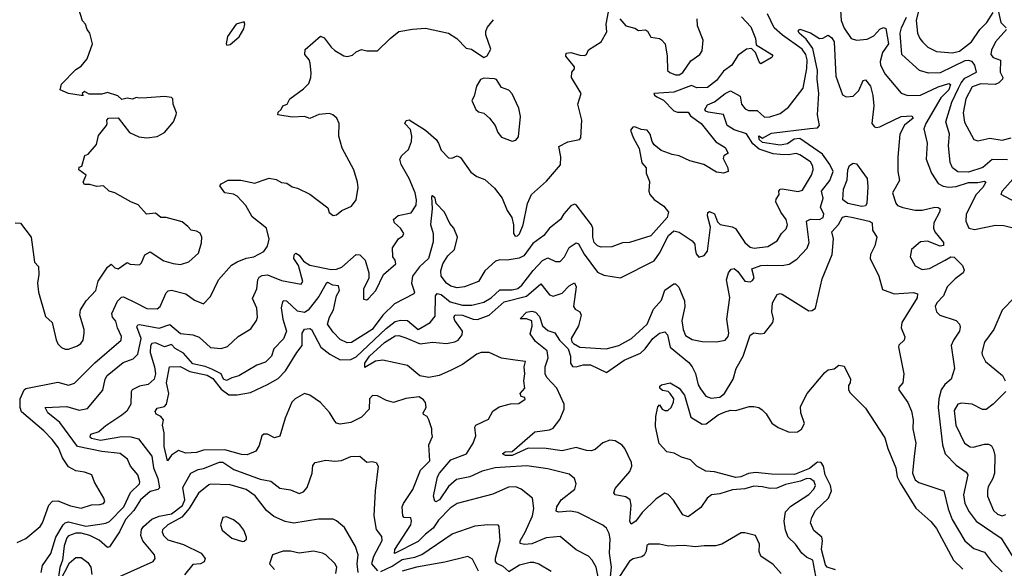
# Model space of a CAD drawing. Extents: x 1921360 to 2014538, y 768294 to 907744.
# Tile 227 of 256: x 1993360 to 1998907, y 822989 to 826080. Entities that reach past the tile are written whole.
import ezdxf

# ---------------------------------------------------------------- set-up
doc = ezdxf.new("R2010")
doc.units = 0

msp = doc.modelspace()

# ---------------------------------------------------------------- linework, layer by layer
at = {"layer": '0CON10XD'}
for points in [[(1993335, 824936), (1993365, 824933.3), (1993424.4, 824855), (1993443.6, 824713.6), (1993465, 824690), (1993467.3, 824645), (1993460, 824595), (1993466.1, 824545), (1993505, 824407.5), (1993543.3, 824375), (1993564.2, 824275.8), (1993573.9, 824253.9), (1993595, 824232.9), (1993615, 824223.5), (1993635, 824224.4), (1993685, 824242.7), (1993703.5, 824255), (1993717.5, 824275), (1993722.9, 824315), (1993722.7, 824335), (1993698.1, 824415), (1993701.9, 824445), (1993733.8, 824496.2), (1993788, 824555), (1993802.1, 824607.9), (1993855, 824686.2), (1993875, 824702.5), (1993895, 824682), (1993915, 824677.5), (1993965, 824712.5), (1993982.9, 824702.9), (1994035, 824700), (1994045, 824710), (1994064.5, 824755.5), (1994095, 824772.9), (1994172.4, 824722.4), (1994225, 824707.1), (1994265, 824701.4), (1994313.4, 824716.6), (1994366.9, 824765), (1994383.8, 824823.8), (1994386, 824855), (1994377.3, 824877.3), (1994355, 824888.8), (1994325, 824893.8), (1994306.7, 824915), (1994275, 824942), (1994185, 824966.7), (1994155, 824966.7), (1994125, 824990), (1994074, 824984), (1994027.6, 825037.6), (1993985, 825054.2), (1993895, 825104.2), (1993863.5, 825113.5), (1993832.5, 825145), (1993795, 825140), (1993755, 825151.4), (1993725, 825152.5), (1993717.5, 825165), (1993734, 825205), (1993692.5, 825235), (1993695, 825250), (1993710, 825255), (1993727.5, 825315), (1993745, 825323.3), (1993792.7, 825377.3), (1993803, 825427), (1993848, 825485), (1993853.3, 825495), (1993850, 825515), (1993860, 825525), (1993915, 825526.7), (1993978.8, 825445), (1994030.3, 825420.3), (1994075, 825414), (1994135, 825422), (1994175.7, 825444.3), (1994225.7, 825504.3), (1994241.2, 825545), (1994243.3, 825555), (1994223.8, 825605), (1994222.5, 825635), (1994215, 825642.5), (1994175, 825648), (1994075, 825640), (1994035, 825637.5), (1994015, 825642.5), (1993995, 825633.3), (1993965, 825637.5), (1993935, 825630), (1993911.7, 825651.7), (1993855, 825670), (1993821.7, 825661.7), (1993750.8, 825660.8), (1993725, 825676), (1993712.5, 825665), (1993716.4, 825653.6), (1993705, 825652.5), (1993635, 825664), (1993587.5, 825685), (1993595, 825716.7), (1993675, 825799.2), (1993705, 825819.2), (1993740.2, 825859.8), (1993769.5, 825945), (1993754.2, 826004.2), (1993739.2, 826025), (1993731.2, 826055), (1993713.2, 826073.2), (1993690.6, 826145)], [(1993480.9, 822965), (1993488.9, 823005), (1993535, 823073.6), (1993563, 823165), (1993605.1, 823234.9), (1993615.2, 823244.8), (1993635, 823250.2), (1993732.6, 823227.4), (1993811.7, 823238.3), (1993845, 823243.3), (1993865, 823253.1), (1993945.5, 823335), (1993983.3, 823416.7), (1994034.7, 823465), (1994037.1, 823477.1), (1994025, 823515.8), (1993984.6, 823564.6), (1993967.1, 823605), (1993925, 823636.4), (1993822.6, 823647.4), (1993685.4, 823675.4), (1993585, 823810.9), (1993518.1, 823865), (1993503.6, 823895), (1993625, 823900.7), (1993695, 823879.7), (1993741.1, 823888.9), (1993827.3, 823992.7), (1993841.1, 824055), (1993851.8, 824075), (1993941.7, 824148.3), (1993999.7, 824170.3), (1994025, 824195.6), (1994043.4, 824285), (1994020.3, 824349.7), (1994025, 824360.5), (1994035, 824363.4), (1994145, 824342.9), (1994205, 824363.1), (1994265, 824313.2), (1994335, 824304.2), (1994371.2, 824291.2), (1994435, 824233.6), (1994495, 824227.3), (1994530.5, 824239.5), (1994591.1, 824295), (1994660.9, 824339.1), (1994694.4, 824385), (1994698.9, 824405), (1994695.5, 824455), (1994671.1, 824508.9), (1994695, 824564), (1994701.8, 824615), (1994709.4, 824630.6), (1994725, 824640), (1994755, 824642.2), (1994835, 824610.5), (1994945, 824590.9), (1994955.4, 824605), (1994930, 824695), (1994904.7, 824735), (1994905.4, 824754.6), (1994915, 824764.4), (1994935, 824753.5), (1994959.1, 824719.1), (1994995, 824696.8), (1995115, 824673), (1995145, 824674.7), (1995174.8, 824685.2), (1995255, 824757.1), (1995275, 824755.6), (1995306, 824726), (1995326.9, 824655), (1995326.9, 824623.1), (1995296.1, 824563.9), (1995297.5, 824505), (1995315, 824501.2), (1995325, 824508.8), (1995366.9, 824555), (1995408.6, 824645), (1995479.2, 824705), (1995475.8, 824725), (1995461.4, 824745), (1995460, 824795), (1995493.1, 824845), (1995517.9, 824862.1), (1995523.1, 824875), (1995505.6, 824905), (1995471.4, 824935), (1995466, 824955), (1995492.4, 824977.6), (1995565, 824991.5), (1995592.8, 825035), (1995596.1, 825065), (1995588.4, 825105), (1995554.5, 825185.5), (1995509.1, 825265), (1995502.2, 825295), (1995511.9, 825315), (1995550.9, 825349.2), (1995566.7, 825395), (1995569.6, 825425), (1995562.2, 825462.2), (1995530, 825495), (1995536.7, 825513.3), (1995553.9, 825516.1), (1995645, 825457.1), (1995705.4, 825405), (1995719.2, 825385), (1995733.6, 825345), (1995775, 825302.5), (1995795, 825300.8), (1995825, 825312.9), (1995843.6, 825303.6), (1995900.7, 825220.7), (1995935, 825196.5), (1995979.5, 825179.5), (1996035, 825132), (1996077.5, 825075), (1996105.5, 825005.5), (1996131.4, 824965), (1996142.5, 824925), (1996141.8, 824875), (1996150.6, 824860.6), (1996165, 824862.7), (1996175, 824874.4), (1996195.6, 824925), (1996221.1, 825045), (1996243.5, 825095), (1996328.5, 825171.5), (1996407.3, 825262.7), (1996407.6, 825307.6), (1996396.2, 825365), (1996447, 825393), (1996513.9, 825406.1), (1996521.2, 825415), (1996527.5, 825515), (1996504.4, 825605), (1996523.8, 825665), (1996468.6, 825755), (1996470, 825785), (1996486.2, 825803.8), (1996486.1, 825813.9), (1996436.9, 825875), (1996438.3, 825891.7), (1996465, 825895.5), (1996515, 825880), (1996541.2, 825878.8), (1996552.5, 825885), (1996565, 825910), (1996635, 825955.8), (1996667.1, 826012.9), (1996663.6, 826055), (1996677.5, 826125)], [(1996650.9, 822785), (1996606.6, 822995), (1996585, 823034.4), (1996565, 823056.9), (1996495, 823093.5), (1996405, 823168.2), (1996325, 823161.9), (1996245, 823127), (1996203.8, 823123.8), (1996179.4, 823129.4), (1996178.5, 823145), (1996207.1, 823192.9), (1996248.6, 823285), (1996256.6, 823326.6), (1996248.1, 823385), (1996185, 823434.6), (1996155, 823447.5), (1996114.2, 823445.8), (1996025, 823407.9), (1995824.7, 823355.3), (1995785, 823328.2), (1995719.9, 823260.1), (1995690, 823215), (1995645, 823182.4), (1995605, 823140.2), (1995472.1, 823072.1), (1995474, 823095), (1995563.3, 823235), (1995567.6, 823257.6), (1995563.3, 823273.3), (1995526.4, 823276.4), (1995518.9, 823285), (1995514.4, 823335), (1995521.9, 823355), (1995575, 823432.5), (1995618.2, 823541.8), (1995670.4, 823595), (1995663.8, 823685), (1995685, 823732.5), (1995681.1, 823751.1), (1995682.5, 823775), (1995665.5, 823825.5), (1995654.5, 823844.5), (1995633.8, 823855), (1995632.5, 823865), (1995648.9, 823895), (1995645, 823923.3), (1995635, 823938.6), (1995610, 823955), (1995535, 823946.7), (1995465, 823924.4), (1995425.5, 823935.5), (1995375, 823960.9), (1995347.6, 823962.4), (1995331.3, 823945), (1995328.9, 823885), (1995285, 823840.5), (1995225, 823810.5), (1995165, 823801.4), (1995145, 823807.5), (1995135, 823817.7), (1995105, 823866.5), (1995055, 823923.1), (1994993.9, 823965), (1994965, 823973.6), (1994911.6, 823945), (1994892.2, 823925), (1994854.6, 823834.6), (1994825, 823734), (1994795, 823724.4), (1994755, 823744.4), (1994735, 823744.4), (1994724.6, 823735), (1994709, 823681), (1994689.9, 823650.1), (1994640.7, 823629.3), (1994609.1, 823630.9), (1994515, 823656.8), (1994395, 823655.6), (1994355, 823642.2), (1994295, 823638), (1994255, 823652.5), (1994215, 823626.2), (1994192.5, 823595), (1994173.1, 823675), (1994173.5, 823753.5), (1994164.4, 823795), (1994169.2, 823825), (1994155, 823844.4), (1994127.8, 823857.8), (1994122.6, 823872.6), (1994135, 823891.1), (1994175, 823901.5), (1994186, 823915), (1994200.7, 823975), (1994187.5, 824035), (1994204.2, 824125), (1994264.6, 824125.4), (1994318.1, 824098.1), (1994415, 824077.3), (1994447.8, 824057.8), (1994495, 823998.6), (1994537.5, 823967.5), (1994585, 823967.5), (1994660.6, 823979.4), (1994755.7, 824025.7), (1994815, 824059.6), (1994857.7, 824102.3), (1994920.2, 824205), (1994951.7, 824245), (1994951.9, 824315), (1994965, 824335.9), (1994995, 824340.5), (1995002.9, 824335), (1995055.9, 824235.9), (1995106.2, 824196.2), (1995165, 824164.7), (1995224.7, 824165.3), (1995255, 824180.3), (1995425, 824341.3), (1995475, 824379.3), (1995505, 824387.8), (1995544.7, 824384.7), (1995605, 824334.6), (1995672.9, 824375), (1995700.3, 824409.7), (1995703.1, 824525), (1995711.5, 824538.5), (1995735, 824532.9), (1995785, 824491), (1995855, 824471.5), (1995907.7, 824472.3), (1995975, 824488.6), (1996016.2, 824513.8), (1996065, 824558), (1996135, 824558.6), (1996165.4, 824565), (1996189.1, 824585), (1996252.3, 824667.7), (1996305.8, 824724.2), (1996335, 824738.1), (1996377.4, 824717.4), (1996405, 824718.7), (1996429.8, 824745), (1996455, 824796.5), (1996495, 824823.9), (1996507.9, 824817.9), (1996540, 824760), (1996615, 824658.2), (1996650.6, 824640.6), (1996745, 824625.6), (1996935, 824720.9), (1996965, 824765.5), (1997015, 824863.8), (1997045, 824890.7), (1997075, 824882.5), (1997148.9, 824835), (1997162.5, 824815), (1997165, 824790), (1997170.4, 824760.4), (1997185, 824742.9), (1997215, 824752.5), (1997234.7, 824775.3), (1997251.4, 824911.4), (1997234.1, 824975.9), (1997236.4, 824993.6), (1997245, 824998.8), (1997275, 824986.2), (1997291.5, 824941.5), (1997306.5, 824926.5), (1997373.1, 824913.1), (1997393.2, 824903.2), (1997444.1, 824825), (1997475, 824798.4), (1997497.6, 824792.4), (1997575, 824802.6), (1997626.5, 824835), (1997651.5, 824875), (1997678.7, 824901.3), (1997685.4, 824925), (1997677.1, 824955), (1997648.1, 824995), (1997618.9, 825055), (1997621.1, 825068.9), (1997638.1, 825095), (1997636.9, 825115), (1997644, 825125), (1997655, 825127.3), (1997745, 825113.1), (1997770.2, 825119.8), (1997820.8, 825205), (1997829.4, 825235), (1997828.1, 825255), (1997815, 825279.2), (1997755, 825318.9), (1997735, 825325.8), (1997691, 825319), (1997645, 825320.9), (1997605, 825324.6), (1997525, 825350.1), (1997491, 825381), (1997455, 825436.4), (1997385, 825459.3), (1997344.6, 825484.6), (1997325, 825546.8), (1997239.1, 825559.1), (1997225.4, 825565), (1997219.4, 825575), (1997235, 825601.3), (1997275, 825617.2), (1997333.6, 825665), (1997365, 825679.4), (1997419.5, 825649.5), (1997426.1, 825605), (1997447.4, 825577.4), (1997465, 825569.3), (1997515, 825567.9), (1997555, 825531.8), (1997585, 825534), (1997645, 825551.1), (1997691.8, 825588.2), (1997773.5, 825695), (1997794.5, 825805), (1997797, 825855), (1997788.7, 825885), (1997768.3, 825915), (1997657, 825993), (1997610.5, 826035), (1997572.5, 826112.5)], [(1997984.4, 826135), (1997987.3, 826075), (1998005, 826031.9), (1998045, 825974.5), (1998074.7, 825964.7), (1998135, 825971.2), (1998171.4, 825988.6), (1998205, 826026.5), (1998226, 826036), (1998240.2, 826030.2), (1998254.8, 825945), (1998220, 825895), (1998208.4, 825845), (1998209.5, 825825), (1998235, 825772.7), (1998325, 825667.1), (1998364.1, 825654.1), (1998434.7, 825654.7), (1998535, 825701.5), (1998595, 825720.6), (1998603.6, 825715), (1998595, 825685.9), (1998550.1, 825639.9), (1998464.3, 825495.7), (1998453.4, 825465), (1998472, 825385), (1998466.9, 825295), (1998496.2, 825215), (1998535, 825157.8), (1998561.9, 825141.9), (1998595, 825135.9), (1998635, 825139.6), (1998705, 825163.7), (1998756.8, 825163.2), (1998795, 825170.9), (1998802.2, 825165), (1998786, 825135), (1998747.7, 825095), (1998692, 824985), (1998690, 824945), (1998706.7, 824906.7), (1998738.3, 824898.3), (1998857.3, 824922.7), (1998905, 824920.4), (1999036.9, 824886.9)], [(1998426.3, 826145), (1998410.6, 826075), (1998418.4, 826005), (1998431.1, 825975), (1998446.5, 825956.5), (1998475.5, 825925), (1998525, 825901.2), (1998615, 825893.3), (1998655, 825902.6), (1998721.1, 825955), (1998768.1, 826025), (1998807.7, 826065), (1998845, 826120)], [(1998872.4, 826132.4), (1998887.9, 826065), (1998917.5, 826035)], [(1993345, 823134), (1993395, 823157.5), (1993475, 823225.6), (1993488.2, 823245), (1993522.9, 823345), (1993545, 823367.5), (1993575, 823370), (1993645, 823341.3), (1993705, 823327.5), (1993765, 823346.2), (1993811.7, 823348.3), (1993831.2, 823355), (1993838.6, 823365), (1993834.4, 823385), (1993781.4, 823475), (1993766, 823515), (1993751.4, 823521.4), (1993725, 823531.9), (1993675, 823537.8), (1993635, 823561.9), (1993601.6, 823611.6), (1993577.6, 823667.6), (1993542.5, 823715), (1993495, 823764.6), (1993370.7, 823870.7), (1993362.5, 823895), (1993362.7, 823945), (1993385, 823994.3), (1993395, 824002.2), (1993575, 824037.5), (1993635, 824020.7), (1993667.6, 824032.4), (1993782.4, 824147.6), (1993932, 824275), (1993932.9, 824295), (1993910, 824345), (1993901.3, 824381.3), (1993883.3, 824405), (1993877.8, 824425), (1993910.4, 824495), (1993932.8, 824517.2), (1993945, 824518.8), (1994014.2, 824485), (1994075, 824452.9), (1994135, 824451.1), (1994151.8, 824465), (1994185, 824541.4), (1994197, 824553), (1994215, 824557.3), (1994295, 824536.7), (1994345, 824499.2), (1994395, 824480), (1994435, 824520), (1994479.5, 824615), (1994553.1, 824696.9), (1994585, 824716.9), (1994635, 824736.7), (1994678, 824745), (1994735.7, 824775), (1994755.6, 824805), (1994766, 824844), (1994750.5, 824905), (1994670.1, 824970.1), (1994633, 825033), (1994585.3, 825085.3), (1994565, 825096.5), (1994515, 825104.3), (1994487.5, 825145), (1994493.8, 825156.2), (1994534.2, 825175.8), (1994605, 825175.6), (1994685, 825160), (1994726.4, 825173.6), (1994765, 825187.5), (1994805, 825180), (1994835, 825163.8), (1994865, 825158.8), (1994895, 825138.8), (1994925, 825132), (1994995, 825098), (1995095, 825020), (1995103.9, 824993.9), (1995125, 824976.7), (1995145, 824981.2), (1995174.5, 825005.5), (1995229.8, 825030.2), (1995256, 825065), (1995266, 825135), (1995262.5, 825165), (1995242, 825235), (1995175.8, 825355.8), (1995157.5, 825425), (1995158.6, 825495), (1995145.8, 825525), (1995124.2, 825545), (1995105, 825551.8), (1995045, 825546.5), (1994995, 825524.4), (1994965, 825534.3), (1994895, 825530.8), (1994813.8, 825545), (1994815, 825560), (1994832.5, 825575), (1994842.5, 825595), (1994865.7, 825604.3), (1994882, 825635), (1994959.4, 825690.6), (1994988.8, 825721.2), (1995000, 825755), (1995001.2, 825781.2), (1994995.7, 825835.7), (1994990, 825855), (1994966.7, 825885), (1994967.7, 825912.3), (1995055, 825986.7), (1995075, 825978.8), (1995114.2, 825925), (1995135, 825906.2), (1995185, 825876), (1995205, 825872.5), (1995235, 825881.2), (1995255, 825900), (1995285, 825912), (1995315, 825904.2), (1995375, 825905.7), (1995446, 825975), (1995495, 826013.3), (1995572.3, 826027.7), (1995645, 826031.9), (1995775, 826004.3), (1995822, 825975), (1995875, 825920), (1995905, 825913.8), (1995975, 825867.5), (1995993, 825877), (1996013.3, 825915), (1995986.2, 825995), (1995986.2, 826015), (1995995, 826037.5), (1996029.5, 826080.5)], [(1997426.4, 826096.4), (1997479.5, 826039.5), (1997504.2, 825975), (1997508.3, 825938.3), (1997596.7, 825885), (1997602.5, 825875), (1997592.5, 825865), (1997535, 825831.2), (1997525, 825842.5), (1997506, 825896), (1997481.7, 825918.3), (1997455, 825913.8), (1997405, 825878.6), (1997371.9, 825825), (1997325, 825789.5), (1997285, 825738.2), (1997235, 825698.2), (1997175, 825697.1), (1997145, 825709.6), (1997045, 825672), (1996932.5, 825665), (1996935.5, 825655), (1996949.5, 825645), (1996986.5, 825626.6), (1997045, 825566.2), (1997065, 825559.3), (1997125, 825560), (1997139.4, 825539.4), (1997198.2, 825495), (1997281.7, 825391.7), (1997335, 825360), (1997351.2, 825328.8), (1997327.1, 825312.9), (1997322.5, 825297.5), (1997348.9, 825245), (1997351.2, 825225), (1997325, 825215.7), (1997285, 825220.6), (1997214, 825264), (1997135, 825285.4), (1997074.2, 825314.2), (1997035, 825321.6), (1996974.1, 825344.1), (1996934.8, 825374.8), (1996922.3, 825395), (1996911.1, 825435), (1996895, 825457.5), (1996861.7, 825461.7), (1996825, 825476.9), (1996813.3, 825475), (1996801.7, 825458.3), (1996815, 825416.2), (1996849.1, 825355), (1996864.6, 825274.6), (1996890, 825245), (1996888.8, 825215), (1996908.8, 825168.8), (1996903.3, 825115), (1996910, 825095), (1996935, 825066.7), (1996988.9, 825028.9), (1997014.6, 824995), (1997007.1, 824965), (1996915, 824862.1), (1996795, 824825.5), (1996755, 824823.5), (1996695, 824800), (1996635, 824798.2), (1996615, 824806.4), (1996595.8, 824825.8), (1996588.1, 824855), (1996588.2, 824905), (1996580.8, 824925), (1996495, 825038.1), (1996485, 825040.6), (1996465, 825032.2), (1996426.1, 824986.1), (1996405.6, 824955), (1996345, 824905.5), (1996312.7, 824865), (1996251.4, 824818.6), (1996199.4, 824750.6), (1996172.7, 824737.2), (1996105.3, 824725.3), (1996065, 824726.9), (1996041.1, 824718.9), (1995980.6, 824665), (1995944.2, 824605), (1995865, 824574.7), (1995825, 824569.1), (1995789.1, 824579.1), (1995764.4, 824595), (1995734.5, 824635), (1995731.5, 824665), (1995743.4, 824705), (1995771, 824749), (1995808.5, 824785), (1995826.2, 824855), (1995805.4, 824905), (1995782.1, 824932.1), (1995752.1, 824995), (1995706.5, 825045), (1995700, 825075), (1995685, 825088.8), (1995680, 825085), (1995682.8, 825015), (1995674.5, 824925.5), (1995688.5, 824875), (1995688.2, 824828.2), (1995662.2, 824735), (1995612.5, 824687.5), (1995572.4, 824635), (1995566.5, 824595), (1995584.4, 824545), (1995580.6, 824535), (1995471, 824479), (1995405, 824415.8), (1995345.8, 824335), (1995229.3, 824260.7), (1995205, 824259.7), (1995165, 824278.7), (1995125, 824319.6), (1995092.9, 824365), (1995104.6, 824405), (1995126.9, 824445), (1995144.3, 824525), (1995160.7, 824555), (1995155, 824581.4), (1995124.7, 824584.7), (1995095, 824599.2), (1995085.7, 824594.3), (1995045, 824521.5), (1994985, 824444.5), (1994965, 824431.3), (1994925, 824438.1), (1994865, 824494.5), (1994845, 824496.7), (1994839.6, 824490.4), (1994833.6, 824456.3), (1994842.4, 824392.4), (1994862.7, 824325), (1994845, 824282.9), (1994791.8, 824225), (1994778.2, 824185), (1994745, 824150.4), (1994695, 824134.5), (1994595, 824072.9), (1994555, 824063.4), (1994525, 824048), (1994508.2, 824055), (1994494.3, 824084.3), (1994441.9, 824111.9), (1994405, 824126.7), (1994335, 824141.3), (1994282.3, 824202.3), (1994235, 824227.8), (1994215, 824249.5), (1994175, 824237.1), (1994125, 824260.3), (1994105, 824256), (1994097.3, 824242.7), (1994095.5, 824205), (1994118.7, 824125), (1994124.1, 824085), (1994117.9, 824055), (1994083.8, 824025), (1994035, 824015.5), (1993993.8, 823995), (1993987.1, 823982.9), (1993986.4, 823915), (1993962.7, 823875), (1993935, 823852.8), (1993845, 823791.9), (1993805, 823757.7), (1993757.7, 823742.3), (1993755, 823730), (1993765, 823722.1), (1993815, 823711.6), (1993935, 823731.8), (1993985, 823729.4), (1994028.8, 823718.8), (1994105, 823620.6), (1994112.7, 823555), (1994138.4, 823495), (1994147.6, 823442.4), (1994137.3, 823432.7), (1994095, 823421.7), (1994040.6, 823375), (1994003.1, 823315), (1993954.9, 823265), (1993922.2, 823195), (1993865, 823110.6), (1993855, 823105.6), (1993808.2, 823148.2), (1993755.3, 823174.7), (1993705, 823187.9), (1993675, 823188.1), (1993635, 823172.5), (1993625, 823160.4), (1993610.9, 823115), (1993600, 823035), (1993585, 822994), (1993578.9, 822941.1)], [(1994527.5, 825937.5), (1994545, 825940), (1994595.8, 825984.2), (1994621.7, 826028.3), (1994628.8, 826055), (1994625, 826067.5), (1994580, 826055), (1994530, 825985), (1994523.6, 825943.6), (1994527.5, 825937.5)], [(1996740.6, 826085), (1996775, 826045.8), (1996825, 826032), (1996845, 826019.2), (1996885, 826022.9), (1996896.9, 826015), (1996915, 825982), (1996964.1, 825974.1), (1996975, 825966.7), (1996996.7, 825945), (1997008.1, 825875), (1997010, 825795), (1997022.6, 825782.6), (1997055, 825769.5), (1997075, 825769.1), (1997095, 825782.1), (1997140.6, 825849.4), (1997191.4, 825885), (1997204.4, 825905), (1997210, 825965), (1997178, 826045), (1997176.9, 826085)], [(1998925, 825291.7), (1998837.6, 825292.4), (1998785, 825248.4), (1998705, 825221.5), (1998645, 825223.3), (1998614.8, 825244.8), (1998601.1, 825275), (1998591.8, 825371.8), (1998597.3, 825435), (1998578, 825505), (1998611.5, 825615), (1998647.9, 825695), (1998663.2, 825725), (1998685, 825750), (1998750, 825785), (1998741, 825825), (1998725, 825844.3), (1998705, 825851), (1998685, 825847.8), (1998545, 825780.5), (1998479.8, 825779.8), (1998430, 825795), (1998330.4, 825885), (1998320, 826005), (1998327.2, 826035), (1998355.9, 826095)], [(1996683.2, 822885), (1996693.8, 822995), (1996682.3, 823075), (1996687, 823155), (1996680.7, 823185), (1996665.3, 823215.3), (1996645, 823231.5), (1996505, 823303.1), (1996461.7, 823311.7), (1996395, 823305.7), (1996381.5, 823311.5), (1996386.4, 823335), (1996410.8, 823375), (1996487.9, 823435), (1996494.4, 823465), (1996485.8, 823495), (1996455, 823519.6), (1996335, 823550), (1996217.1, 823567.1), (1996095, 823559.3), (1996038.8, 823555), (1995965, 823537.2), (1995896.2, 823503.8), (1995820.8, 823489.2), (1995775, 823450.6), (1995725, 823374.8), (1995705, 823364.6), (1995697.7, 823367.7), (1995690.9, 823395), (1995714.3, 823505), (1995724.4, 823525), (1995789.3, 823600.7), (1995876.2, 823635), (1995915.3, 823694.7), (1995928.9, 823735), (1995923.8, 823785), (1995929.4, 823795), (1996000.3, 823829.7), (1996025.5, 823874.5), (1996060.7, 823899.3), (1996125, 823915.5), (1996172.3, 823917.7), (1996208.3, 823941.7), (1996205, 823952.5), (1996185, 823957.5), (1996180, 823975), (1996206, 824005), (1996199.1, 824045), (1996205.4, 824085), (1996202.5, 824125), (1996210, 824155), (1996151.7, 824161.7), (1996075, 824174), (1996004, 824205), (1995959.2, 824205), (1995934.7, 824195.3), (1995855, 824136.9), (1995787, 824103), (1995723.3, 824075), (1995665.1, 824064.9), (1995613.9, 824073.9), (1995545, 824132), (1995405, 824162.8), (1995365, 824156.9), (1995305, 824120), (1995304.3, 824145), (1995329.8, 824185), (1995415, 824262), (1995475, 824299.7), (1995495, 824300.5), (1995535, 824288.7), (1995615, 824254.9), (1995685, 824262.7), (1995765, 824255.3), (1995810.9, 824265), (1995829, 824275), (1995853.1, 824305), (1995854.8, 824325), (1995811.2, 824385), (1995804.8, 824405.2), (1995812.1, 824417.9), (1995855.2, 824414.8), (1995915, 824392.1), (1995938.1, 824391.9), (1996004.7, 824415), (1996089.7, 824490.3), (1996215, 824523.3), (1996295, 824592.2), (1996345, 824530), (1996365, 824522.7), (1996415, 824539.5), (1996455, 824580.5), (1996485, 824597.5), (1996495.3, 824575), (1996478.8, 824465), (1996489.3, 824449.3), (1996515, 824434.3), (1996523.8, 824415), (1996507.5, 824355), (1996466.6, 824285), (1996470.7, 824265), (1996479.8, 824255), (1996515, 824234.8), (1996663.5, 824226.5), (1996735, 824244.3), (1996805.9, 824284.1), (1996895, 824364.5), (1996930.4, 824449.6), (1996975, 824499.4), (1996995, 824555.7), (1997045, 824592), (1997055, 824591.2), (1997072.6, 824572.6), (1997106, 824496), (1997107.3, 824462.7), (1997090.9, 824385), (1997097.3, 824335), (1997111.1, 824301.1), (1997148.7, 824278.7), (1997205, 824267.5), (1997284.7, 824264.7), (1997335, 824275.6), (1997351.5, 824295), (1997355.5, 824315), (1997343.1, 824393.1), (1997359.6, 824515), (1997341.5, 824615), (1997353.1, 824655), (1997368.8, 824675), (1997385, 824679.2), (1997405, 824662.5), (1997445, 824607.5), (1997475, 824602.7), (1997489, 824611), (1997497.5, 824625), (1997484.1, 824675.9), (1997535, 824694.5), (1997572.3, 824697.7), (1997655, 824695.3), (1997695, 824702.1), (1997738.1, 824731.9), (1997796.1, 824793.9), (1997807.5, 824825), (1997793.2, 824945), (1997815, 824957.3), (1997865, 824955.3), (1997887.2, 824965), (1997889.2, 824985), (1997870.9, 825025), (1997886.2, 825075), (1997877.4, 825115), (1997924.8, 825175), (1997943.5, 825225), (1997924.7, 825265), (1997882.9, 825322.9), (1997755, 825410.5), (1997722.4, 825407.6), (1997685, 825381.6), (1997645, 825372.8), (1997545, 825388.9), (1997525.7, 825405), (1997524.7, 825425.3), (1997545, 825413.1), (1997595, 825440.3), (1997812.1, 825467.9), (1997855, 825470.9), (1997866.2, 825485), (1997854.2, 825545), (1997861.5, 825665), (1997851.8, 825745), (1997854.5, 825795), (1997827.2, 825917.2), (1997790.3, 825970.3), (1997750.5, 826005), (1997745.8, 826015), (1997755, 826026.9), (1997815, 826005.7), (1997865, 825973.8), (1997884.6, 825975.4), (1997915, 825993.8), (1997935, 825978.1), (1997948.2, 825955), (1997957.7, 825762.3), (1997995, 825657.1), (1998015, 825646.2), (1998055, 825650), (1998088.2, 825681.8), (1998111.5, 825738.5), (1998125, 825741.4), (1998152.5, 825705), (1998166.7, 825653.3), (1998170.9, 825595), (1998160.5, 825495), (1998175, 825476.9), (1998185, 825473.6), (1998205, 825476.4), (1998235, 825491.1), (1998325, 825534.6), (1998385, 825538.2), (1998392.5, 825525), (1998344.4, 825485.6), (1998318.8, 825435), (1998307.5, 825305), (1998306.9, 825225), (1998316.5, 825175), (1998276.7, 825105), (1998295, 825046.2), (1998305, 825034.4), (1998335, 825021.8), (1998405, 825007.1), (1998445, 825006.8), (1998515, 825024.5), (1998535, 825022.9), (1998546, 825015), (1998541.8, 824995), (1998510, 824935), (1998508.7, 824905), (1998515.4, 824885), (1998564.2, 824825), (1998565, 824807.5), (1998545, 824804.4), (1998475, 824832.9), (1998435, 824829.6), (1998384.5, 824785), (1998376.9, 824745), (1998405, 824694.3), (1998445, 824672.5), (1998485, 824679.1), (1998573.9, 824726.1), (1998605, 824744.4), (1998625, 824742.9), (1998672.2, 824695), (1998680.9, 824669.1), (1998675.3, 824654.7), (1998629.7, 824620.3), (1998585, 824574.5), (1998564.5, 824525), (1998526.7, 824485), (1998517.5, 824465), (1998524.4, 824435), (1998544, 824415), (1998636.2, 824386.2), (1998654.3, 824365), (1998658.5, 824348.5), (1998654.4, 824325), (1998620, 824275), (1998607.1, 824245), (1998626.2, 824115), (1998607.1, 824055), (1998571.8, 824025), (1998551.6, 823995), (1998537.3, 823945), (1998534.4, 823894.4), (1998559.1, 823685), (1998574.3, 823634.3), (1998635, 823570), (1998691.9, 823531.9), (1998702.3, 823515), (1998676.8, 823403.2), (1998684.3, 823354.3), (1998708, 823308), (1998748, 823255), (1998889.8, 823159.8), (1998984.2, 823004.2)], [(1998919.1, 826025), (1998856.5, 825955), (1998835, 825908.9), (1998831.1, 825885), (1998845, 825868.1), (1998885, 825852), (1998884, 825785), (1998899.2, 825755), (1998896.8, 825745), (1998876.1, 825725), (1998855, 825715.2), (1998775, 825719.6), (1998725, 825702.4), (1998690.9, 825635), (1998674.8, 825554.8), (1998683, 825503), (1998735.4, 825405.4), (1998757.6, 825397.6), (1998825, 825413.5), (1998895, 825401.4), (1998945, 825414.1)], [(1996135, 825396.7), (1996155, 825401.2), (1996169.7, 825420.3), (1996181.5, 825535), (1996172, 825582), (1996133.6, 825663.6), (1996115, 825682.5), (1996075, 825697.5), (1996045, 825742.5), (1996035, 825747.5), (1995975, 825750), (1995955, 825743.3), (1995934, 825705), (1995920, 825650), (1995906.7, 825625), (1995928.8, 825575), (1995945, 825562), (1995975, 825553.8), (1996006, 825525), (1996038.6, 825485), (1996054.3, 825444.3), (1996075, 825418.8), (1996135, 825396.7)], [(1998105, 825028.7), (1998025, 825044.2), (1997997.7, 825065), (1998000.4, 825125), (1998021.5, 825178.5), (1998025.3, 825235), (1998035, 825258), (1998055, 825271.2), (1998075, 825267.5), (1998133.8, 825185), (1998138.8, 825138.8), (1998131.9, 825045), (1998125, 825031.4), (1998105, 825028.7)], [(1999075, 824995.9), (1998890, 825095), (1998894.4, 825115), (1998984.7, 825215)], [(1997759, 823481), (1997675, 823461.6), (1997625, 823440.4), (1997585, 823439.2), (1997545, 823448.8), (1997495, 823451.2), (1997445, 823436.5), (1997375, 823432.1), (1997305, 823409.7), (1997257.4, 823402.6), (1997232.5, 823385), (1997197.7, 823332.2), (1997125, 823278.6), (1997095, 823291.4), (1997044, 823374), (1997012.9, 823405), (1996995, 823411.8), (1996945, 823380.4), (1996866.4, 823303.6), (1996831.1, 823255), (1996805, 823238), (1996797.8, 823255), (1996803.8, 823345), (1996799.1, 823375), (1996775, 823392.7), (1996715, 823402.9), (1996707.1, 823415), (1996715, 823438.6), (1996796.9, 823535), (1996809.2, 823565), (1996805.8, 823585), (1996768.8, 823665), (1996753.9, 823683.9), (1996715, 823708), (1996685, 823712), (1996645, 823695.5), (1996601.4, 823658.6), (1996578.5, 823651.5), (1996553, 823653), (1996495, 823670.5), (1996415, 823651), (1996325, 823664.3), (1996225, 823666.1), (1996135, 823624.2), (1996097.5, 823625), (1996080, 823635), (1996093.8, 823645), (1996135, 823648.2), (1996262.2, 823757.8), (1996345, 823770.4), (1996365, 823778.5), (1996402.6, 823827.4), (1996428, 823885), (1996426.3, 823915), (1996385, 824004.7), (1996329.6, 824065), (1996320.8, 824085), (1996320.9, 824125), (1996337.1, 824175), (1996332, 824215), (1996265, 824266.5), (1996235, 824310), (1996247.3, 824352.7), (1996245, 824384), (1996214.4, 824395.6), (1996180, 824395), (1996215, 824431.8), (1996245, 824437.9), (1996265, 824431.8), (1996288.9, 824408.9), (1996304.8, 824354.8), (1996335, 824330), (1996375, 824315.6), (1996400.2, 824275), (1996450, 824225), (1996463.1, 824185), (1996461.9, 824145), (1996475, 824126.7), (1996495, 824124.3), (1996535, 824136.2), (1996575, 824135.8), (1996665, 824093.3), (1996765, 824162.5), (1996858.1, 824201.9), (1996883.3, 824225), (1996926.1, 824285), (1996965, 824313.3), (1996995, 824320.8), (1997009.4, 824305), (1997025, 824235.5), (1997129.3, 824149.3), (1997148.5, 824125), (1997166.7, 824086.7), (1997182.3, 824022.3), (1997195, 824001.1), (1997225, 823959.2), (1997255, 823948.8), (1997305, 823954.3), (1997329.6, 823975), (1997379.1, 824055), (1997396.5, 824115), (1997435.4, 824185), (1997475, 824303.8), (1997495, 824315.8), (1997535, 824310), (1997555, 824313.8), (1997602.5, 824375), (1997606.9, 824395), (1997597.8, 824435), (1997600, 824485), (1997627.7, 824532.3), (1997645, 824538), (1997655, 824533.8), (1997805, 824440), (1997825, 824442.5), (1997842.5, 824455), (1997880.1, 824619.9), (1997937.6, 824757.6), (1997943.8, 824845), (1997936, 824885), (1997973.3, 824926.7), (1997995, 824967.9), (1998015, 824973.8), (1998055, 824965.2), (1998145.2, 824945.2), (1998163.1, 824935), (1998164.2, 824895), (1998188.6, 824855), (1998177.1, 824807.1), (1998152.9, 824757.1), (1998152, 824735), (1998199.1, 824635), (1998220.6, 824560.6), (1998285.5, 824535.5), (1998395, 824542.5), (1998418.2, 824535), (1998416.8, 824513.2), (1998328.9, 824375), (1998326.4, 824345), (1998347, 824293), (1998342, 824275), (1998312.7, 824247.3), (1998310, 824235), (1998340.8, 824085), (1998336, 824035), (1998312.9, 824007.1), (1998312, 823995), (1998363.2, 823923.2), (1998384.4, 823874.4), (1998393.1, 823825), (1998391.1, 823775), (1998408.5, 823695), (1998399.1, 823620.9), (1998388.9, 823525), (1998405, 823488.1), (1998425, 823473.3), (1998565.9, 823425.9), (1998591, 823325), (1998613.3, 823265), (1998684.8, 823144.8), (1998735, 823100.8), (1998795, 823079.5), (1998835, 823028.5), (1998895, 822968.8)], [(1998964, 824515), (1998895.6, 824444.4), (1998848.6, 824335), (1998795, 824263.8), (1998780.8, 824205), (1998781.2, 824191.2), (1998801.2, 824155), (1998896, 824075), (1998912, 824045)], [(1997955, 822980), (1997908.8, 822995), (1997899.4, 823009.4), (1997877.8, 823095), (1997883, 823145), (1997878.1, 823165), (1997832.9, 823202.9), (1997815.5, 823245), (1997821.6, 823275), (1997842.7, 823315), (1997916.8, 823385), (1997932.6, 823425), (1997928.3, 823455), (1997897.4, 823515), (1997888.5, 823565), (1997875, 823584.7), (1997855, 823586.4), (1997808.7, 823551.3), (1997725, 823518.6), (1997595, 823520.1), (1997505, 823528.4), (1997466.1, 823523.9), (1997422.5, 823505), (1997395, 823501.2), (1997275, 823532.2), (1997225, 823536), (1997175, 823564.4), (1997139.7, 823599.7), (1997087.5, 823615), (1997047.3, 823637.3), (1997005, 823646.2), (1996963.3, 823693.3), (1996942.6, 823787.4), (1996944.3, 823845), (1996955, 823900), (1996965, 823910), (1996980, 823885), (1996995, 823877.5), (1997011.7, 823878.3), (1997030, 823895), (1997042.5, 823925), (1997045.8, 823945), (1997024.3, 823975), (1997013.8, 823985), (1996980.5, 823990.5), (1996965.6, 824005), (1996965.7, 824015), (1996975, 824022.2), (1997025, 824034.5), (1997075, 824004.6), (1997104.6, 823965), (1997141.4, 823841.4), (1997205, 823801.5), (1997227.2, 823802.8), (1997295, 823853.5), (1997335, 823871.5), (1997365, 823879.6), (1997395, 823877.8), (1997469.7, 823900.3), (1997495, 823900.6), (1997524.4, 823894.4), (1997542.7, 823882.7), (1997565, 823860), (1997597.6, 823807.6), (1997632.2, 823782.2), (1997695, 823756.9), (1997741.4, 823758.6), (1997765, 823772.5), (1997781.5, 823805), (1997759.6, 823865), (1997758.8, 823901.2), (1997796, 823975), (1997895, 824092.5), (1997915, 824106.7), (1997947.7, 824112.3), (1997975, 824133.3), (1998005, 824127.5), (1998040.6, 824055), (1998038.6, 824035), (1998029.3, 824019.3), (1998028.9, 823995), (1998037.8, 823977.8), (1998125, 823891.2), (1998234.4, 823725), (1998250.9, 823665), (1998295.2, 823555.2), (1998303.3, 823505), (1998320.6, 823470.6), (1998408.1, 823328.1), (1998492.9, 823252.9), (1998525, 823212.9), (1998620.4, 823035), (1998672.7, 822985)], [(1998916, 823985), (1998845, 823913.8), (1998805, 823884), (1998784.5, 823884.5), (1998725, 823914.2), (1998665, 823919.4), (1998645, 823914.3), (1998625, 823877.5), (1998633.3, 823795), (1998683.1, 823695), (1998715, 823674.5), (1998732, 823672), (1998795, 823688), (1998818.3, 823688.3), (1998835, 823680), (1998846.6, 823656.6), (1998853.3, 823625), (1998852.5, 823525), (1998843.1, 823495), (1998815, 823448), (1998811.8, 823428.2), (1998811.5, 823395), (1998845.6, 823315.6), (1998868.8, 823295), (1998895, 823284.5), (1998915, 823292)], [(1993915, 822939), (1994111.6, 823028.4), (1994122.1, 823045), (1994118.9, 823065), (1994053.6, 823145), (1994042.2, 823175), (1994045, 823207.5), (1994056.5, 823225), (1994104.4, 823265.6), (1994145, 823282.2), (1994215, 823295.7), (1994277.1, 823342.9), (1994289.2, 823375), (1994278.2, 823445), (1994324.7, 823525), (1994365, 823546.3), (1994395, 823551.7), (1994485, 823586.7), (1994505, 823586.9), (1994566.6, 823546.6), (1994715, 823492), (1994775, 823479.5), (1994825, 823440.9), (1994885, 823431.2), (1994935, 823410), (1994959.4, 823420.6), (1994979.5, 823445), (1995007.3, 823525), (1995010.7, 823569.3), (1995023.8, 823586.2), (1995085, 823599.4), (1995135, 823593.8), (1995173.3, 823596.7), (1995225, 823618.6), (1995275, 823621.2), (1995315, 823588), (1995345, 823591.9), (1995367.5, 823585), (1995380, 823565), (1995362.9, 823425), (1995354.4, 823285), (1995367.3, 823207.3), (1995398.3, 823168.3), (1995399.1, 823145), (1995352.6, 823055), (1995341.9, 823015), (1995374.9, 822974.9)], [(1997844.8, 822944.8), (1997828.1, 823035), (1997792.6, 823052.6), (1997765.3, 823075.3), (1997730, 823125), (1997688.5, 823165), (1997673.8, 823205), (1997666.2, 823255), (1997675, 823307.5), (1997705, 823340), (1997805, 823405.4), (1997833.9, 823435), (1997842.4, 823455), (1997835, 823478.5), (1997814.3, 823494.3), (1997795, 823495.5), (1997759, 823481)], [(1995266, 822965), (1995261.2, 823015), (1995265.9, 823065), (1995251.2, 823111.2), (1995189.8, 823219.8), (1995145, 823257.5), (1995125.6, 823265.6), (1995043, 823267), (1994905, 823243.2), (1994855, 823253.1), (1994790.9, 823280.9), (1994750.8, 823315), (1994686.9, 823396.9), (1994635, 823433.9), (1994545, 823458.8), (1994435, 823463.3), (1994425, 823459.1), (1994366.8, 823413.2), (1994313.9, 823326.1), (1994272.7, 823277.3), (1994194.2, 823235), (1994165, 823205.4), (1994163, 823195), (1994169.2, 823175), (1994195, 823149.6), (1994283.4, 823123.4), (1994381.1, 823075), (1994404.3, 823045), (1994399.2, 823025), (1994377.5, 823015), (1994335, 823011.5), (1994287.9, 822952.1)], [(1994615, 823140), (1994625, 823142.5), (1994637, 823153), (1994636.7, 823165), (1994623.3, 823205), (1994600, 823235), (1994565, 823262.5), (1994525, 823278.8), (1994503.8, 823275), (1994490, 823235), (1994500, 823205), (1994555, 823160), (1994615, 823140)], [(1995395, 822970.4), (1995458.3, 823001.7), (1995515, 823039), (1995585, 823051.9), (1995625, 823066.5), (1995796.9, 823183.1), (1995925, 823228.9), (1995995, 823236.9), (1996052.5, 823235), (1996058.9, 823225), (1996064.7, 823145), (1996038, 823045), (1996038.1, 823028.1), (1996045, 823018.7), (1996081.5, 823001.5), (1996115, 822970.8), (1996175, 823009.6), (1996235, 823024.7), (1996255, 823023.4), (1996285, 823013.9), (1996353.3, 822973.3)], [(1997649.6, 822959.6), (1997605, 823010.6), (1997535, 823057.1), (1997525.6, 823084.4), (1997526.9, 823125), (1997504.4, 823174.4), (1997445, 823190), (1997425, 823189.2), (1997315, 823124.5), (1997280, 823115), (1997215, 823116.2), (1997165, 823110), (1997102.8, 823117.2), (1997015, 823113.3), (1996965, 823125.5), (1996904.4, 823125.6), (1996893.1, 823116.9), (1996889.4, 823085), (1996877.2, 823062.8), (1996865.3, 823054.7), (1996815, 823043.2), (1996795, 823030), (1996710.1, 822899.9)], [(1995139.8, 822960.2), (1995146.9, 822995), (1995135, 823015.8), (1995084.6, 823064.6), (1995065, 823075.5), (1995015.5, 823085.5), (1994935, 823074.5), (1994885, 823085.5), (1994843.7, 823086.3), (1994784.1, 823065.9), (1994767.5, 823015), (1994795, 822982.5)], [(1995943.9, 822973.9), (1995911.4, 823041.4), (1995885, 823056.7), (1995755, 823024.7), (1995594.8, 822995.2), (1995515, 822972.7)], [(1993585, 822914.2), (1993639.8, 823020.2), (1993675, 823050.9), (1993705, 823050), (1993742.9, 823022.9), (1993760.8, 822995), (1993766.6, 822955)]]:
    msp.add_lwpolyline(points, dxfattribs=at)

doc.saveas('drawing.dxf')
